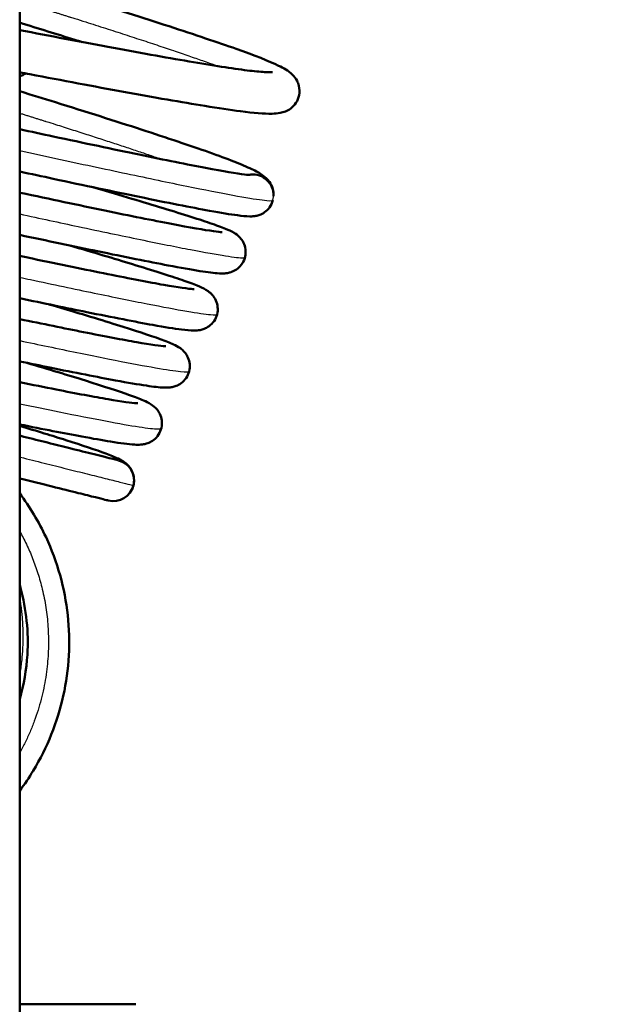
# Model space of a CAD drawing. Header units: millimetres. Extents: x 155 to 950, y -844 to 1327.
# Tile 26 of 58: x 705 to 719, y 87 to 111. Entities that reach past the tile are written whole.
import ezdxf

# ---------------------------------------------------------------- set-up
doc = ezdxf.new("R2010")
doc.units = ezdxf.units.MM
doc.header["$LTSCALE"] = 0.75
doc.layers.add('Visible', color=7, linetype='Continuous', lineweight=50)
doc.layers.add('Visible Narrow', color=7, linetype='Continuous', lineweight=25)

msp = doc.modelspace()

# ---------------------------------------------------------------- linework, layer by layer
at = {"layer": 'Visible', "extrusion": (-1, -2e-16, 2.966e-13)}
msp.add_line((705.023, 192.994, 17.5), (705.023, 83.194, 17.5), dxfattribs=at)
at = {"layer": 'Visible'}
for centre, start, end in [((710.648, 106.733, 0.036), 3.7264, 102.1729), ((710.648, 106.733, 0.036), 333.9527, 345.9527), ((707.282, 99.844, 0.036), 345.9527, 75.9527), ((707.282, 99.844, 0.036), 255.9527, 345.9527)]:
    msp.add_arc(centre, 0.5, start, end, dxfattribs=at)
at = {"layer": 'Visible', "extrusion": (2e-16, -1, 2e-16)}
msp.add_arc((706.023, 6.837, -87.194), 1, 180, 224.5273, dxfattribs=at)
at = {"layer": 'Visible', "extrusion": (-2e-16, 1, -2e-16)}
msp.add_arc((-699.072, 0, 87.194), 8.75, 135.4727, 180, dxfattribs=at)
at = {"layer": 'Visible'}
for points, knots in [([(767.779, 231.972, 1.236), (769.038, 227.673, 1.236), (775.326, 210.603, 1.236), (779.956, 181.914, 1.236), (780.024, 145.373, 1.236), (771.16, 106.612, 1.236), (745.206, 75.611, 1.236), (725.852, 17.739, 1.236), (716.181, -89.198, 1.236), (714.97, -264.061, 1.236), (720.096, -485.806, 1.236), (714.023, -666.71, 1.236), (721.629, -734.566, 1.236), (725.965, -756.659, 1.236), (732.127, -776.101, 1.236), (740.42, -792.323, 1.236), (750.671, -804.407, 1.236), (762.902, -812.367, 1.236), (776.817, -817.114, 1.236), (792.454, -819.564, 1.236), (821.303, -820.736, 1.236), (883.249, -815.802, 1.236), (922.116, -818.712, 1.236), (950.16, -822.418, 1.236)], [0.0376066, 0.0376066, 0.0376066, 0.0376066, 0.0625, 0.125, 0.1875, 0.25, 0.3333333, 0.4166667, 0.5, 0.625, 0.75, 0.82, 0.831, 0.842, 0.853, 0.864, 0.875, 0.8848, 0.8946, 0.9044, 0.9142, 0.945, 1, 1, 1, 1]), ([(765.057, 228.376, 1.236), (766.244, 224.591, 1.236), (771.78, 209.944, 1.236), (776.388, 181.536, 1.236), (776.415, 146.065, 1.236), (767.99, 108.381, 1.236), (742.405, 77.989, 1.236), (722.208, 18.37, 1.236), (712.641, -88.81, 1.236), (711.354, -263.862, 1.236), (716.526, -485.607, 1.236), (710.411, -666.338, 1.236), (718.036, -734.839, 1.236), (722.409, -757.265, 1.236), (728.677, -777.18, 1.236), (737.227, -794.053, 1.236), (748.02, -806.923, 1.236), (761.132, -815.55, 1.236), (775.748, -820.568, 1.236), (791.881, -823.126, 1.236), (821.276, -824.348, 1.236), (883.085, -819.398, 1.236), (921.58, -822.263, 1.236), (949.437, -825.945, 1.236)], [0.0420112, 0.0420112, 0.0420112, 0.0420112, 0.0625, 0.125, 0.1875, 0.25, 0.3333333, 0.4166667, 0.5, 0.625, 0.75, 0.82, 0.831, 0.842, 0.853, 0.864, 0.875, 0.8848, 0.8946, 0.9044, 0.9142, 0.945, 1, 1, 1, 1]), ([(705.023, 111.943, -7.425), (705.546, 111.781, -7.37), (706.065, 111.62, -7.255), (707.3, 111.236, -6.827), (708.007, 111.012, -6.441), (709.253, 110.606, -5.459), (709.805, 110.421, -4.849), (710.696, 110.106, -3.488), (711.035, 109.973, -2.716), (711.397, 109.796, -1.488), (711.489, 109.762, -1.034), (711.648, 109.596, -0.513), (711.684, 109.553, -0.412), (711.734, 109.457, -0.27), (711.75, 109.416, -0.22), (711.777, 109.303, -0.107), (711.781, 109.225, -0.046), (711.754, 109.083, 0.066), (711.727, 109.017, 0.119), (711.654, 108.906, 0.231), (711.609, 108.861, 0.293), (711.52, 108.794, 0.43), (711.476, 108.772, 0.507), (711.389, 108.736, 0.689), (711.348, 108.726, 0.797), (711.238, 108.705, 1.122), (711.178, 108.701, 1.343), (710.917, 108.696, 2.224), (710.675, 108.718, 2.878), (710.106, 108.79, 3.941), (709.816, 108.834, 4.376), (708.941, 108.976, 5.451), (708.267, 109.093, 6.036), (706.831, 109.355, 6.9), (706.059, 109.502, 7.206), (705.188, 109.67, 7.392), (705.106, 109.686, 7.408), (705.023, 109.701, 7.423)], [108.829278, 108.829278, 108.829278, 108.829278, 108.993415, 108.993415, 109.237896, 109.237896, 109.484641, 109.484641, 109.735065, 109.735065, 109.872278, 109.872278, 109.906077, 109.906077, 109.925947, 109.925947, 109.954714, 109.954714, 109.980738, 109.980738, 110.006824, 110.006824, 110.033741, 110.033741, 110.068234, 110.068234, 110.136932, 110.136932, 110.343741, 110.343741, 110.499517, 110.499517, 110.761747, 110.761747, 111.008248, 111.008248, 111.033768, 111.033768, 111.033768, 111.033768]), ([(706.532, 110.429, -6.984), (706.473, 110.447, -7.007), (706.415, 110.465, -7.029), (705.925, 110.617, -7.206), (705.477, 110.757, -7.319), (705.023, 110.898, -7.387)], [5.700819, 5.700819, 5.700819, 5.700819, 5.720347, 5.720347, 5.8634799, 5.8634799, 5.8634799, 5.8634799]), ([(705.023, 110.718, 7.454), (705.759, 110.577, 7.342), (706.485, 110.436, 7.114), (707.871, 110.178, 6.43), (708.541, 110.059, 5.95), (709.677, 109.866, 4.811), (710.159, 109.789, 4.138), (710.68, 109.725, 3.063), (710.821, 109.711, 2.701), (711.029, 109.697, 1.98), (711.103, 109.698, 1.619), (711.124, 109.7, 1.204), (711.126, 109.7, 1.152), (711.126, 109.7, 1.101)], [3.7068226, 3.7068226, 3.7068226, 3.7068226, 3.9336438, 3.9336438, 4.1769375, 4.1769375, 4.4196304, 4.4196304, 4.5355852, 4.5355852, 4.6447144, 4.6447144, 4.6601762, 4.6601762, 4.6601762, 4.6601762]), ([(705.17, 109.673, -27.699), (705.162, 109.668, -27.677), (705.155, 109.664, -27.654), (705.111, 109.638, -27.511), (705.081, 109.625, -27.388), (705.043, 109.608, -27.222), (705.033, 109.604, -27.179), (705.023, 109.6, -27.136)], [0.07271633, 0.07271633, 0.07271633, 0.07271633, 0.080112, 0.080112, 0.11818765, 0.11818765, 0.13148366, 0.13148366, 0.13148366, 0.13148366]), ([(705.023, 109.242, -7.33), (705.315, 109.152, -7.272), (705.603, 109.062, -7.195), (706.625, 108.745, -6.85), (707.334, 108.521, -6.469), (708.587, 108.113, -5.497), (709.143, 107.927, -4.89), (710.044, 107.609, -3.537), (710.388, 107.475, -2.768), (710.728, 107.311, -1.636), (710.81, 107.269, -1.287), (710.944, 107.169, -0.77), (710.994, 107.129, -0.593), (711.079, 107.008, -0.347), (711.111, 106.95, -0.264), (711.144, 106.827, -0.136), (711.152, 106.768, -0.085), (711.148, 106.707, -0.037)], [113.677825, 113.677825, 113.677825, 113.677825, 113.770555, 113.770555, 114.015042, 114.015042, 114.261741, 114.261741, 114.51201, 114.51201, 114.619918, 114.619918, 114.67515, 114.67515, 114.706158, 114.706158, 114.729257, 114.729257, 114.729257, 114.729257]), ([(705.023, 108.325, 7.277), (705.298, 108.266, 7.214), (705.569, 108.207, 7.135), (706.576, 107.991, 6.775), (707.285, 107.841, 6.38), (708.526, 107.583, 5.39), (709.075, 107.473, 4.782), (709.938, 107.309, 3.44), (710.269, 107.254, 2.688), (710.518, 107.223, 1.62), (710.568, 107.22, 1.325), (710.581, 107.22, 0.991), (710.582, 107.22, 0.954), (710.582, 107.22, 0.916)], [20.5537309, 20.5537309, 20.5537309, 20.5537309, 20.639602, 20.639602, 20.881016, 20.881016, 21.1221989, 21.1221989, 21.3621605, 21.3621605, 21.4511431, 21.4511431, 21.4624161, 21.4624161, 21.4624161, 21.4624161]), ([(711.098, 106.514, 0.036), (711.072, 106.46, 0.065), (711.036, 106.411, 0.097), (710.956, 106.334, 0.168), (710.912, 106.304, 0.209), (710.833, 106.263, 0.301), (710.797, 106.251, 0.353), (710.733, 106.233, 0.47), (710.704, 106.229, 0.538), (710.638, 106.22, 0.725), (710.606, 106.22, 0.849), (710.482, 106.221, 1.34), (710.394, 106.231, 1.711), (710.107, 106.268, 2.619), (709.882, 106.306, 3.151), (709.165, 106.436, 4.426), (708.586, 106.551, 5.137), (707.296, 106.817, 6.239), (706.585, 106.968, 6.667), (705.57, 107.185, 7.066), (705.299, 107.243, 7.154), (705.023, 107.302, 7.226)], [0, 0, 0, 0, 0.019879, 0.019879, 0.039477, 0.039477, 0.058348, 0.058348, 0.080112, 0.080112, 0.118188, 0.118188, 0.232218, 0.232218, 0.404082, 0.404082, 0.67281, 0.67281, 0.919281, 0.919281, 1.00611, 1.00611, 1.00611, 1.00611]), ([(706.752, 106.933, -6.208), (707.362, 106.755, -5.831), (707.922, 106.59, -5.351), (708.898, 106.293, -4.213), (709.314, 106.162, -3.53), (709.766, 106.007, -2.438), (709.889, 105.962, -2.058), (710.065, 105.89, -1.386), (710.124, 105.865, -1.095), (710.233, 105.8, -0.657), (710.279, 105.774, -0.5), (710.369, 105.675, -0.312), (710.399, 105.633, -0.259), (710.447, 105.536, -0.174), (710.464, 105.481, -0.139), (710.479, 105.368, -0.077), (710.477, 105.308, -0.049), (710.452, 105.193, 0.006), (710.428, 105.136, 0.035), (710.365, 105.037, 0.096), (710.325, 104.993, 0.13), (710.242, 104.928, 0.208), (710.199, 104.904, 0.253), (710.124, 104.872, 0.353), (710.092, 104.863, 0.408), (710.028, 104.849, 0.541), (710, 104.846, 0.62), (709.923, 104.84, 0.863), (709.883, 104.841, 1.031), (709.714, 104.85, 1.697), (709.568, 104.87, 2.195), (709.164, 104.933, 3.164), (708.908, 104.979, 3.638), (708.14, 105.124, 4.749), (707.555, 105.242, 5.349), (706.327, 105.496, 6.236), (705.688, 105.631, 6.565), (705.023, 105.772, 6.787)], [3.923288, 3.923288, 3.923288, 3.923288, 4.144659, 4.144659, 4.381883, 4.381883, 4.502108, 4.502108, 4.591333, 4.591333, 4.638965, 4.638965, 4.660503, 4.660503, 4.680177, 4.680177, 4.699508, 4.699508, 4.719395, 4.719395, 4.739263, 4.739263, 4.758718, 4.758718, 4.777917, 4.777917, 4.803004, 4.803004, 4.854543, 4.854543, 5.009326, 5.009326, 5.169942, 5.169942, 5.4167, 5.4167, 5.630786, 5.630786, 5.630786, 5.630786]), ([(705.023, 106.794, 6.852), (705.028, 106.793, 6.851), (705.033, 106.792, 6.849), (705.761, 106.637, 6.63), (706.457, 106.49, 6.286), (707.69, 106.234, 5.4), (708.243, 106.123, 4.846), (709.131, 105.953, 3.604), (709.481, 105.892, 2.9), (709.798, 105.849, 1.818), (709.875, 105.842, 1.459), (709.904, 105.841, 1.033), (709.906, 105.841, 0.968), (709.906, 105.841, 0.902)], [15.9294763, 15.9294763, 15.9294763, 15.9294763, 15.9311211, 15.9311211, 16.1620628, 16.1620628, 16.3931011, 16.3931011, 16.6229278, 16.6229278, 16.731621, 16.731621, 16.751063, 16.751063, 16.751063, 16.751063]), ([(706.233, 105.516, -5.933), (706.793, 105.352, -5.586), (707.308, 105.199, -5.15), (708.235, 104.916, -4.094), (708.639, 104.787, -3.447), (709.084, 104.634, -2.409), (709.206, 104.589, -2.047), (709.384, 104.517, -1.396), (709.445, 104.491, -1.108), (709.54, 104.435, -0.729), (709.566, 104.419, -0.633), (709.616, 104.379, -0.487), (709.637, 104.361, -0.435), (709.678, 104.317, -0.346), (709.699, 104.292, -0.307), (709.746, 104.221, -0.224), (709.771, 104.168, -0.182), (709.8, 104.058, -0.113), (709.805, 104, -0.084), (709.797, 103.884, -0.028), (709.781, 103.824, 0), (709.732, 103.716, 0.058), (709.697, 103.666, 0.089), (709.619, 103.586, 0.158), (709.575, 103.555, 0.199), (709.495, 103.511, 0.29), (709.458, 103.497, 0.341), (709.391, 103.478, 0.457), (709.362, 103.473, 0.523), (709.294, 103.464, 0.705), (709.261, 103.463, 0.823), (709.134, 103.463, 1.296), (709.045, 103.473, 1.653), (708.752, 103.51, 2.524), (708.522, 103.548, 3.034), (707.818, 103.674, 4.206), (707.27, 103.781, 4.84), (706.15, 104.009, 5.742), (705.601, 104.123, 6.069), (705.023, 104.244, 6.311)], [8.469796, 8.469796, 8.469796, 8.469796, 8.672966, 8.672966, 8.89957, 8.89957, 9.014621, 9.014621, 9.103028, 9.103028, 9.133164, 9.133164, 9.150657, 9.150657, 9.165547, 9.165547, 9.186477, 9.186477, 9.205445, 9.205445, 9.225246, 9.225246, 9.245122, 9.245122, 9.26483, 9.26483, 9.283849, 9.283849, 9.305368, 9.305368, 9.342132, 9.342132, 9.452229, 9.452229, 9.618253, 9.618253, 9.864101, 9.864101, 10.054885, 10.054885, 10.054885, 10.054885]), ([(705.023, 105.266, 6.393), (705.127, 105.244, 6.354), (705.229, 105.222, 6.312), (705.992, 105.062, 5.977), (706.614, 104.933, 5.57), (707.685, 104.718, 4.587), (708.148, 104.629, 3.997), (708.848, 104.506, 2.72), (709.108, 104.47, 2.014), (709.218, 104.463, 1.159), (709.23, 104.463, 1.023), (709.23, 104.463, 0.888)], [11.5054072, 11.5054072, 11.5054072, 11.5054072, 11.5392149, 11.5392149, 11.7597988, 11.7597988, 11.9801174, 11.9801174, 12.1982445, 12.1982445, 12.2388471, 12.2388471, 12.2388471, 12.2388471]), ([(705.714, 104.1, -5.657), (705.743, 104.091, -5.639), (705.771, 104.083, -5.622), (706.387, 103.901, -5.227), (706.921, 103.74, -4.742), (707.803, 103.465, -3.634), (708.159, 103.349, -2.996), (708.542, 103.21, -1.98), (708.644, 103.17, -1.624), (708.787, 103.104, -1.047), (708.834, 103.082, -0.825), (708.93, 103.013, -0.517), (708.967, 102.984, -0.423), (709.027, 102.911, -0.302), (709.049, 102.882, -0.265), (709.091, 102.802, -0.189), (709.111, 102.748, -0.152), (709.131, 102.636, -0.088), (709.132, 102.577, -0.06), (709.112, 102.461, -0.004), (709.091, 102.402, 0.024), (709.033, 102.3, 0.083), (708.994, 102.254, 0.116), (708.912, 102.183, 0.191), (708.868, 102.157, 0.234), (708.791, 102.121, 0.331), (708.756, 102.111, 0.385), (708.691, 102.095, 0.511), (708.662, 102.091, 0.585), (708.587, 102.084, 0.805), (708.549, 102.084, 0.954), (708.389, 102.09, 1.548), (708.257, 102.106, 1.992), (707.881, 102.162, 2.891), (707.631, 102.205, 3.346), (706.901, 102.339, 4.377), (706.357, 102.446, 4.922), (705.517, 102.617, 5.513), (705.274, 102.667, 5.66), (705.023, 102.719, 5.791)], [12.816783, 12.816783, 12.816783, 12.816783, 12.82713, 12.82713, 13.043023, 13.043023, 13.259805, 13.259805, 13.371222, 13.371222, 13.439299, 13.439299, 13.47001, 13.47001, 13.485417, 13.485417, 13.505358, 13.505358, 13.524602, 13.524602, 13.544481, 13.544481, 13.564364, 13.564364, 13.583951, 13.583951, 13.60309, 13.60309, 13.626815, 13.626815, 13.672891, 13.672891, 13.811181, 13.811181, 13.96567, 13.96567, 14.19224, 14.19224, 14.278058, 14.278058, 14.278058, 14.278058]), ([(705.023, 103.739, 5.892), (705.58, 103.624, 5.626), (706.103, 103.517, 5.274), (707.073, 103.324, 4.39), (707.516, 103.24, 3.83), (708.186, 103.124, 2.617), (708.436, 103.091, 1.946), (708.542, 103.084, 1.131), (708.553, 103.084, 1.001), (708.553, 103.084, 0.871)], [7.2821658, 7.2821658, 7.2821658, 7.2821658, 7.4699497, 7.4699497, 7.6799358, 7.6799358, 7.8872847, 7.8872847, 7.9263305, 7.9263305, 7.9263305, 7.9263305]), ([(705.196, 102.683, -5.381), (705.721, 102.527, -5.055), (706.204, 102.381, -4.641), (707.049, 102.117, -3.656), (707.41, 101.999, -3.062), (707.807, 101.857, -2.112), (707.917, 101.815, -1.778), (708.074, 101.747, -1.195), (708.129, 101.722, -0.945), (708.236, 101.653, -0.573), (708.283, 101.621, -0.442), (708.361, 101.526, -0.291), (708.384, 101.491, -0.25), (708.427, 101.403, -0.174), (708.444, 101.348, -0.14), (708.459, 101.234, -0.078), (708.456, 101.174, -0.05), (708.431, 101.058, 0.006), (708.407, 101.001, 0.035), (708.344, 100.902, 0.096), (708.303, 100.859, 0.13), (708.22, 100.793, 0.208), (708.177, 100.77, 0.253), (708.102, 100.738, 0.354), (708.068, 100.729, 0.409), (708.003, 100.714, 0.544), (707.973, 100.711, 0.625), (707.889, 100.705, 0.879), (707.844, 100.706, 1.055), (707.646, 100.717, 1.757), (707.462, 100.742, 2.278), (707.018, 100.814, 3.147), (706.785, 100.855, 3.512), (706.099, 100.982, 4.38), (705.588, 101.082, 4.848), (705.023, 101.196, 5.214)], [16.964228, 16.964228, 16.964228, 16.964228, 17.155371, 17.155371, 17.36172, 17.36172, 17.467259, 17.467259, 17.54419, 17.54419, 17.585293, 17.585293, 17.602556, 17.602556, 17.62228, 17.62228, 17.641706, 17.641706, 17.661625, 17.661625, 17.681521, 17.681521, 17.701037, 17.701037, 17.72044, 17.72044, 17.746158, 17.746158, 17.800692, 17.800692, 17.964829, 17.964829, 18.094191, 18.094191, 18.298779, 18.298779, 18.298779, 18.298779]), ([(705.023, 102.216, 5.337), (705.333, 102.153, 5.151), (705.628, 102.094, 4.937), (706.394, 101.943, 4.267), (706.825, 101.862, 3.744), (707.485, 101.748, 2.604), (707.733, 101.715, 1.971), (707.858, 101.706, 1.181), (707.873, 101.706, 1.04), (707.876, 101.706, 0.884), (707.876, 101.706, 0.871), (707.876, 101.706, 0.857)], [3.2606591, 3.2606591, 3.2606591, 3.2606591, 3.370039, 3.370039, 3.5694267, 3.5694267, 3.7667194, 3.7667194, 3.8092169, 3.8092169, 3.8132632, 3.8132632, 3.8132632, 3.8132632]), ([(705.023, 101.162, -4.873), (705.438, 101.037, -4.571), (705.816, 100.92, -4.209), (706.541, 100.69, -3.308), (706.866, 100.581, -2.733), (707.219, 100.449, -1.817), (707.314, 100.41, -1.494), (707.454, 100.343, -0.956), (707.503, 100.321, -0.738), (707.595, 100.248, -0.48), (707.617, 100.228, -0.425), (707.661, 100.181, -0.334), (707.682, 100.156, -0.296), (707.729, 100.082, -0.214), (707.753, 100.029, -0.173), (707.781, 99.918, -0.106), (707.785, 99.86, -0.078), (707.775, 99.742, -0.021), (707.758, 99.68, 0.007), (707.731, 99.625, 0.036)], [20.9551843, 20.9551843, 20.9551843, 20.9551843, 21.1129903, 21.1129903, 21.3089697, 21.3089697, 21.4102371, 21.4102371, 21.4768583, 21.4768583, 21.4953302, 21.4953302, 21.5103096, 21.5103096, 21.5311584, 21.5311584, 21.5501107, 21.5501107, 21.5705573, 21.5705573, 21.5705573, 21.5705573])]:
    msp.add_open_spline(points, degree=3, knots=knots, dxfattribs=at)
at = {"layer": 'Visible', "extrusion": (-0.242722, -0.970096, 1.1217e-12)}
msp.add_open_spline([(705.023, 100.925, 2.062), (705.056, 100.917, 2.067), (705.088, 100.908, 2.072), (705.313, 100.852, 2.095), (705.51, 100.803, 2.077), (705.882, 100.71, 1.986), (706.062, 100.665, 1.914), (706.445, 100.569, 1.706), (706.645, 100.519, 1.553), (707.005, 100.429, 1.182), (707.164, 100.389, 0.95), (707.353, 100.342, 0.49), (707.402, 100.329, 0.262), (707.403, 100.329, 0.036)], degree=3, knots=[0.4053258, 0.4053258, 0.4053258, 0.4053258, 0.4154716, 0.4154716, 0.4750891, 0.4750891, 0.5337788, 0.5337788, 0.6090375, 0.6090375, 0.691234, 0.691234, 0.7588276, 0.7588276, 0.7588276, 0.7588276], dxfattribs=at)
at = {"layer": 'Visible', "extrusion": (-0.242722, -0.970096, 8.66e-14)}
msp.add_open_spline([(707.16, 99.359, 0.036), (707.16, 99.359, 0.209), (707.132, 99.366, 0.383), (707.026, 99.393, 0.718), (706.946, 99.413, 0.882), (706.734, 99.466, 1.208), (706.593, 99.501, 1.369), (706.248, 99.587, 1.674), (706.033, 99.641, 1.813), (705.561, 99.759, 2.019), (705.292, 99.827, 2.084), (705.026, 99.893, 2.083), (705.025, 99.894, 2.083), (705.023, 99.894, 2.083)], degree=3, knots=[0, 0, 0, 0, 0.0516866, 0.0516866, 0.1057417, 0.1057417, 0.1695218, 0.1695218, 0.2462693, 0.2462693, 0.3281314, 0.3281314, 0.3286067, 0.3286067, 0.3286067, 0.3286067], dxfattribs=at)
at = {"layer": 'Visible', "extrusion": (-1.4802e-12, 0, -1)}
msp.add_open_spline([(705.023, 99.533, 0.036), (705.27, 99.202, 0.036), (705.484, 98.845, 0.036), (705.932, 97.882, 0.036), (706.111, 97.24, 0.036), (706.252, 95.947, 0.036), (706.216, 95.28, 0.036), (705.935, 94.011, 0.036), (705.686, 93.391, 0.036), (705.249, 92.669, 0.036), (705.14, 92.508, 0.036), (705.023, 92.351, 0.036)], degree=3, knots=[0.0710605, 0.0710605, 0.0710605, 0.0710605, 0.1943264, 0.1943264, 0.3893844, 0.3893844, 0.5844158, 0.5844158, 0.7794481, 0.7794481, 0.8376827, 0.8376827, 0.8376827, 0.8376827], dxfattribs=at)
at = {"layer": 'Visible', "extrusion": (4.8909e-12, -6.601e-13, -1)}
msp.add_open_spline([(705.023, 94.565, 0.036), (705.123, 94.915, 0.036), (705.185, 95.276, 0.036), (705.241, 96.177, 0.036), (705.184, 96.73, 0.036), (705.036, 97.276, 0.036), (705.03, 97.298, 0.036), (705.023, 97.321, 0.036)], degree=3, knots=[2.328928, 2.328928, 2.328928, 2.328928, 2.437308, 2.437308, 2.5998348, 2.5998348, 2.6068501, 2.6068501, 2.6068501, 2.6068501], dxfattribs=at)
at = {"layer": 'Visible Narrow'}
for start, end in [(346.273, 3.7264), (345.9527, 346.273)]:
    msp.add_arc((710.648, 106.733, 0.036), 0.5, start, end, dxfattribs=at)
for points, knots in [([(766.566, 230.37, 2.836), (767.816, 226.234, 2.836), (773.752, 210.3, 2.836), (778.37, 181.746, 2.836), (778.42, 145.681, 2.836), (769.751, 107.398, 2.836), (743.961, 76.668, 2.836), (724.232, 18.02, 2.836), (714.608, -89.026, 2.836), (713.363, -263.973, 2.836), (718.509, -485.718, 2.836), (712.418, -666.545, 2.836), (720.032, -734.688, 2.836), (724.384, -756.928, 2.836), (730.593, -776.581, 2.836), (739.001, -793.092, 2.836), (749.493, -805.525, 2.836), (762.115, -813.782, 2.836), (776.342, -818.649, 2.836), (792.199, -821.147, 2.836), (821.291, -822.341, 2.836), (883.176, -817.4, 2.836), (921.878, -820.29, 2.836), (949.839, -823.986, 2.836)], [0.0396391, 0.0396391, 0.0396391, 0.0396391, 0.0625, 0.125, 0.1875, 0.25, 0.3333333, 0.4166667, 0.5, 0.625, 0.75, 0.82, 0.831, 0.842, 0.853, 0.864, 0.875, 0.8848, 0.8946, 0.9044, 0.9142, 0.945, 1, 1, 1, 1]), ([(766.264, 229.97, 2.836), (767.504, 225.893, 2.836), (773.358, 210.227, 2.836), (777.974, 181.704, 2.836), (778.019, 145.758, 2.836), (769.399, 107.595, 2.836), (743.65, 76.932, 2.836), (723.828, 18.09, 2.836), (714.214, -88.983, 2.836), (712.961, -263.951, 2.836), (718.112, -485.696, 2.836), (712.016, -666.503, 2.836), (719.633, -734.718, 2.836), (723.989, -756.995, 2.836), (730.21, -776.701, 2.836), (738.646, -793.284, 2.836), (749.198, -805.805, 2.836), (761.919, -814.135, 2.836), (776.223, -819.033, 2.836), (792.135, -821.543, 2.836), (821.288, -822.742, 2.836), (883.158, -817.8, 2.836), (921.818, -820.685, 2.836), (949.758, -824.377, 2.836)], [0.0401243, 0.0401243, 0.0401243, 0.0401243, 0.0625, 0.125, 0.1875, 0.25, 0.3333333, 0.4166667, 0.5, 0.625, 0.75, 0.82, 0.831, 0.842, 0.853, 0.864, 0.875, 0.8848, 0.8946, 0.9044, 0.9142, 0.945, 1, 1, 1, 1]), ([(705.023, 107.81, 7.766), (705.318, 107.745, 7.698), (705.61, 107.682, 7.613), (706.495, 107.49, 7.295), (707.069, 107.367, 7.005), (708.132, 107.141, 6.289), (708.621, 107.039, 5.864), (709.486, 106.863, 4.904), (709.861, 106.789, 4.369), (710.474, 106.676, 3.222), (710.712, 106.637, 2.61), (711.038, 106.595, 1.344), (711.125, 106.594, 0.691), (711.133, 106.612, 0.036)], [-0.04278738, -0.04278738, -0.04278738, -0.04278738, -0.0390625, -0.0390625, -0.03125, -0.03125, -0.0234375, -0.0234375, -0.015625, -0.015625, -0.0078125, -0.0078125, 0, 0, 0, 0]), ([(705.023, 106.278, 7.342), (705.51, 106.173, 7.198), (705.984, 106.071, 7.004), (706.974, 105.861, 6.472), (707.48, 105.754, 6.113), (708.393, 105.566, 5.28), (708.801, 105.484, 4.805), (709.491, 105.351, 3.769), (709.775, 105.301, 3.207), (710.202, 105.234, 2.029), (710.345, 105.218, 1.413), (710.443, 105.223, 0.522), (710.459, 105.227, 0.254), (710.461, 105.235, -0.014)], [-0.2408745, -0.2408745, -0.2408745, -0.2408745, -0.234375, -0.234375, -0.2265625, -0.2265625, -0.21875, -0.21875, -0.2109375, -0.2109375, -0.203125, -0.203125, -0.19979114, -0.19979114, -0.19979114, -0.19979114]), ([(705.023, 104.748, 6.887), (705.112, 104.729, 6.854), (705.2, 104.711, 6.82), (705.829, 104.577, 6.559), (706.344, 104.468, 6.265), (707.291, 104.271, 5.559), (707.723, 104.183, 5.146), (708.476, 104.035, 4.224), (708.798, 103.975, 3.716), (709.313, 103.886, 2.634), (709.506, 103.858, 2.06), (709.73, 103.839, 0.983), (709.783, 103.842, 0.484), (709.787, 103.858, -0.015)], [-0.43875892, -0.43875892, -0.43875892, -0.43875892, -0.4375, -0.4375, -0.4296875, -0.4296875, -0.421875, -0.421875, -0.4140625, -0.4140625, -0.40625, -0.40625, -0.39977699, -0.39977699, -0.39977699, -0.39977699]), ([(705.023, 103.22, 6.394), (705.257, 103.171, 6.287), (705.486, 103.123, 6.166), (706.19, 102.976, 5.743), (706.638, 102.884, 5.391), (707.44, 102.724, 4.587), (707.793, 102.656, 4.134), (708.382, 102.549, 3.153), (708.618, 102.51, 2.626), (708.959, 102.465, 1.528), (709.064, 102.459, 0.957), (709.108, 102.472, 0.25), (709.113, 102.476, 0.118), (709.114, 102.48, -0.014)], [-0.63639414, -0.63639414, -0.63639414, -0.63639414, -0.6328125, -0.6328125, -0.625, -0.625, -0.6171875, -0.6171875, -0.609375, -0.609375, -0.6015625, -0.6015625, -0.59977446, -0.59977446, -0.59977446, -0.59977446]), ([(705.023, 101.695, 5.853), (705.358, 101.625, 5.665), (705.677, 101.56, 5.446), (706.393, 101.416, 4.857), (706.769, 101.341, 4.46), (707.418, 101.219, 3.586), (707.691, 101.171, 3.107), (708.115, 101.106, 2.097), (708.267, 101.088, 1.565), (708.409, 101.085, 0.679), (708.438, 101.09, 0.332), (708.441, 101.102, -0.015)], [-0.83371459, -0.83371459, -0.83371459, -0.83371459, -0.828125, -0.828125, -0.8203125, -0.8203125, -0.8125, -0.8125, -0.8046875, -0.8046875, -0.79975745, -0.79975745, -0.79975745, -0.79975745])]:
    msp.add_open_spline(points, degree=3, knots=knots, dxfattribs=at)
for points, weights, knots in [([(705.023, 111.417, -6.904), (705.694, 111.205, -6.813), (706.334, 111.004, -6.582), (708.389, 110.356, -5.842), (709.623, 109.915, -3.979), (709.72, 109.88, -3.832), (709.81, 109.847, -3.681)], [0.978617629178, 0.984223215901, 1, 0.951056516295, 1, 0.995971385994, 0.992605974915], [-0.051343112, -0.051343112, -0.051343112, -0.05, -0.05, -0.045833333, -0.045833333, -0.045490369, -0.045490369, -0.045490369]), ([(705.023, 108.713, -6.787), (705.37, 108.604, -6.703), (705.707, 108.498, -6.582), (707.311, 107.993, -6.004), (708.45, 107.6, -4.696)], [0.986126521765, 0.991632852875, 1, 0.9613893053, 0.983697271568], [-0.009045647, -0.009045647, -0.009045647, -0.008333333, -0.008333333, -0.00504632, -0.00504632, -0.00504632])]:
    msp.add_rational_spline(points, weights, degree=2, knots=knots, dxfattribs=at)
at = {"layer": 'Visible Narrow', "extrusion": (-0.242722, -0.970096, 8.198e-13)}
msp.add_open_spline([(705.023, 100.409, 2.579), (705.03, 100.408, 2.579), (705.226, 100.359, 2.591), (705.615, 100.261, 2.557), (706.158, 100.126, 2.375), (706.658, 100, 2.084), (707.097, 99.89, 1.696), (707.454, 99.801, 1.221), (707.704, 99.739, 0.667), (707.762, 99.724, 0.249), (707.767, 99.723, 0.036)], degree=3, knots=[-0.4396468, -0.4396468, -0.4396468, -0.4396468, -0.4375, -0.375, -0.3125, -0.25, -0.1875, -0.125, -0.0625, 0, 0, 0, 0], dxfattribs=at)
at = {"layer": 'Visible Narrow'}
msp.add_open_spline([(707.767, 99.723, 0.036), (707.767, 99.723, 0.02), (707.767, 99.724, 0.003), (707.767, 99.725, -0.014)], degree=3, dxfattribs=at)
for points, weights in [([(705.023, 98.617, 0.534), (705.907, 97.029, 0.534), (706.03, 95.077, 0.534), (705.023, 93.268, 0.534)], [0.82015512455, 0.67301467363, 0.590889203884, 0.573778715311]), ([(705.023, 96.993, -27.702), (705.125, 96.391, -27.702), (705.126, 95.775, -27.702), (705.023, 95.164, -27.702)], [0.596597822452, 0.582721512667, 0.574357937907, 0.571507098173])]:
    msp.add_rational_spline(points, weights, degree=3, dxfattribs=at)

doc.saveas('drawing.dxf')
